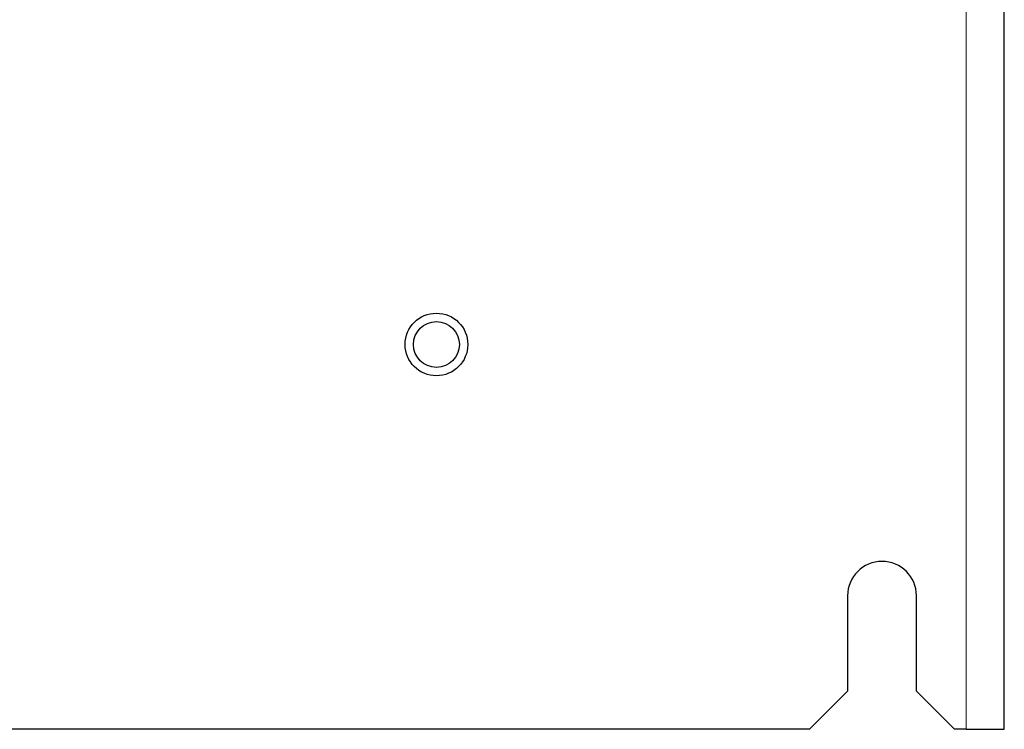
# Paper-space layout 'Blatt3' of a CAD drawing. Header units: millimetres. Extents: x 5 to 418, y 2 to 292.
# Tile 61 of 75: x 358 to 380, y 102 to 117. Entities that reach past the tile are written whole.
import ezdxf

# ---------------------------------------------------------------- set-up
doc = ezdxf.new("R2010")
doc.units = ezdxf.units.MM

psp = doc.layouts.new('Blatt3')

# ---------------------------------------------------------------- linework, layer by layer
at = {"color": 7, "linetype": 'Continuous', "lineweight": 18}
psp.add_line((378.8284, 247.6726), (378.8284, 101.8392), dxfattribs=at)
at = {"color": 7, "linetype": 'Continuous', "lineweight": 25}
for p, q in [((379.6617, 101.8434), (379.6617, 247.6684)), ((376.2451, 104.7559), (376.2451, 102.6726)), ((377.7451, 102.6726), (377.7451, 104.7559)), ((375.4117, 101.8392), (376.2451, 102.6726)), ((377.7451, 102.6726), (378.5784, 101.8392)), ((375.4117, 101.8392), (318.5784, 101.8392)), ((378.8284, 101.8392), (378.5784, 101.8392)), ((378.8284, 101.8392), (379.6575, 101.8392)), ((379.6575, 101.8392), (379.6617, 101.8434))]:
    psp.add_line(p, q, dxfattribs=at)
for radius in [0.6833, 0.5]:
    psp.add_circle((367.2784, 110.2392), radius, dxfattribs=at)
psp.add_arc((376.9951, 104.7559), 0.75, 0, 180, dxfattribs=at)

doc.saveas('drawing.dxf')
